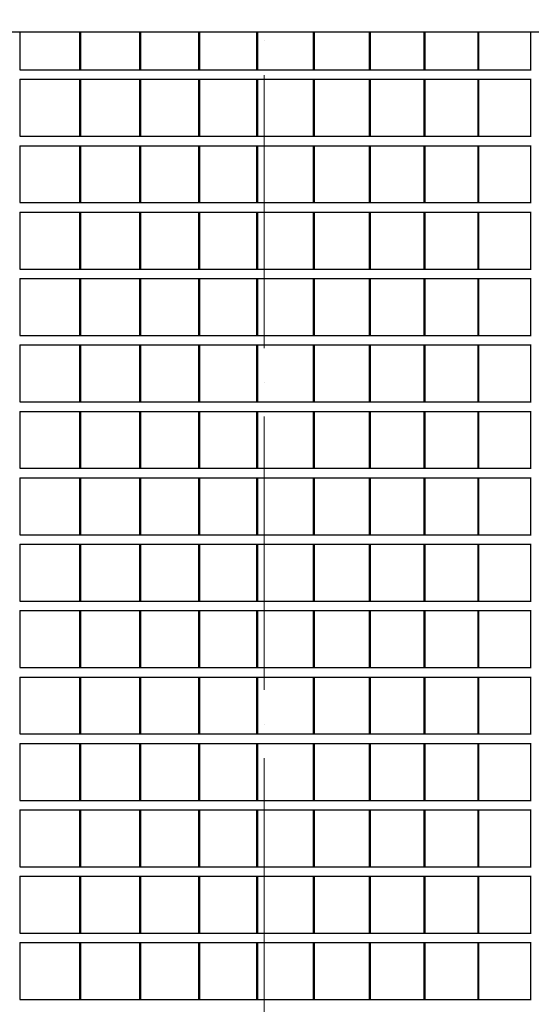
# Model space of a CAD drawing. Header units: millimetres. Extents: x 27034 to 255531, y -206966 to 210227.
# Tile 80 of 87: x 178067 to 180765, y 5333 to 10522. Entities that reach past the tile are written whole.
import ezdxf

# ---------------------------------------------------------------- set-up
doc = ezdxf.new("R2010")
doc.units = ezdxf.units.MM
doc.header["$LTSCALE"] = 0.05
doc.linetypes.add('ACAD_ISO04W100', pattern=[30, 24, -3, 0, -3])
for name, color, linetype, lineweight in [('001 Axis', 1, 'ACAD_ISO04W100', 13), ('A-Elev', 111, 'Continuous', 25), ('A-Sect-Thin', 31, 'Continuous', 25)]:
    doc.layers.add(name, color=color, linetype=linetype, lineweight=lineweight)
doc.layers.add('A-20--F1-WALLS', color=5, linetype='Continuous')

# ---------------------------------------------------------------- blocks, each defined once
blk = doc.blocks.new('*U36')
at = {"layer": 'A-Sect-Thin', "color": 252, "linetype": 'Continuous', "lineweight": 25}
for points in [[(4086.4, 4048), (4086.4, 4348)], [(4086.4, 4348), (4402.4, 4348)], [(4402.4, 4048), (4402.4, 4348)], [(4402.4, 4348), (4407.6, 4348)], [(4407.6, 4048), (4407.6, 4348)], [(4407.6, 4348), (4718.5, 4348)], [(4718.5, 4048), (4718.5, 4348)], [(4718.5, 4348), (4723.6, 4348)], [(4723.6, 4048), (4723.6, 4348)], [(4723.6, 4348), (5029.2, 4348)], [(5029.2, 4048), (5029.2, 4348)], [(5029.2, 4348), (5034.2, 4348)], [(5034.2, 4048), (5034.2, 4348)], [(5034.2, 4348), (5334.5, 4348)], [(5334.5, 4048), (5334.5, 4348)], [(5334.5, 4348), (5339.5, 4348)], [(5339.5, 4048), (5339.5, 4348)], [(5339.5, 4348), (5634.5, 4348)], [(5634.5, 4048), (5634.5, 4348)], [(5634.5, 4348), (5639.3, 4348)], [(5639.3, 4048), (5639.3, 4348)], [(5639.3, 4348), (5929, 4348)], [(5929, 4048), (5929, 4348)], [(5929, 4348), (5933.7, 4348)], [(5933.7, 4048), (5933.7, 4348)], [(5933.7, 4348), (6218, 4348)], [(6218, 4048), (6218, 4348)], [(6218, 4348), (6222.7, 4348)], [(6222.7, 4048), (6222.7, 4348)], [(6222.7, 4348), (6501.6, 4348)], [(6501.6, 4048), (6501.6, 4348)], [(6501.6, 4348), (6506.2, 4348)], [(6506.2, 4048), (6506.2, 4348)], [(6506.2, 4348), (6779.6, 4348)], [(6779.6, 4048), (6779.6, 4348)], [(6779.6, 4348), (6784.1, 4348)], [(4086.4, 4048), (4402.4, 4048)], [(4402.4, 4048), (4407.6, 4048)], [(4407.6, 4048), (4718.5, 4048)], [(4718.5, 4048), (4723.6, 4048)], [(4723.6, 4048), (5029.2, 4048)], [(5029.2, 4048), (5034.2, 4048)], [(5034.2, 4048), (5334.5, 4048)], [(5334.5, 4048), (5339.5, 4048)], [(5339.5, 4048), (5634.5, 4048)], [(5634.5, 4048), (5639.3, 4048)], [(5639.3, 4048), (5929, 4048)], [(5929, 4048), (5933.7, 4048)], [(5933.7, 4048), (6218, 4048)], [(6218, 4048), (6222.7, 4048)], [(6222.7, 4048), (6501.6, 4048)], [(6501.6, 4048), (6506.2, 4048)], [(6506.2, 4048), (6779.6, 4048)], [(6779.6, 4048), (6784.1, 4048)], [(4086.4, 3698), (4086.4, 3998)], [(4086.4, 3998), (4402.4, 3998)], [(4402.4, 3698), (4402.4, 3998)], [(4402.4, 3998), (4407.6, 3998)], [(4407.6, 3698), (4407.6, 3998)], [(4407.6, 3998), (4718.5, 3998)], [(4718.5, 3698), (4718.5, 3998)], [(4718.5, 3998), (4723.6, 3998)], [(4723.6, 3698), (4723.6, 3998)], [(4723.6, 3998), (5029.2, 3998)], [(5029.2, 3698), (5029.2, 3998)], [(5029.2, 3998), (5034.2, 3998)], [(5034.2, 3698), (5034.2, 3998)], [(5034.2, 3998), (5334.5, 3998)], [(5334.5, 3698), (5334.5, 3998)], [(5334.5, 3998), (5339.5, 3998)], [(5339.5, 3698), (5339.5, 3998)], [(5339.5, 3998), (5634.5, 3998)], [(5634.5, 3698), (5634.5, 3998)], [(5634.5, 3998), (5639.3, 3998)], [(5639.3, 3698), (5639.3, 3998)], [(5639.3, 3998), (5929, 3998)], [(5929, 3698), (5929, 3998)], [(5929, 3998), (5933.7, 3998)], [(5933.7, 3698), (5933.7, 3998)], [(5933.7, 3998), (6218, 3998)], [(6218, 3698), (6218, 3998)], [(6218, 3998), (6222.7, 3998)], [(6222.7, 3698), (6222.7, 3998)], [(6222.7, 3998), (6501.6, 3998)], [(6501.6, 3698), (6501.6, 3998)], [(6501.6, 3998), (6506.2, 3998)], [(6506.2, 3698), (6506.2, 3998)], [(6506.2, 3998), (6779.6, 3998)], [(6779.6, 3698), (6779.6, 3998)], [(6779.6, 3998), (6784.1, 3998)], [(4086.4, 3698), (4402.4, 3698)], [(4402.4, 3698), (4407.6, 3698)], [(4407.6, 3698), (4718.5, 3698)], [(4718.5, 3698), (4723.6, 3698)], [(4723.6, 3698), (5029.2, 3698)], [(5029.2, 3698), (5034.2, 3698)], [(5034.2, 3698), (5334.5, 3698)], [(5334.5, 3698), (5339.5, 3698)], [(5339.5, 3698), (5634.5, 3698)], [(5634.5, 3698), (5639.3, 3698)], [(5639.3, 3698), (5929, 3698)], [(5929, 3698), (5933.7, 3698)], [(5933.7, 3698), (6218, 3698)], [(6218, 3698), (6222.7, 3698)], [(6222.7, 3698), (6501.6, 3698)], [(6501.6, 3698), (6506.2, 3698)], [(6506.2, 3698), (6779.6, 3698)], [(6779.6, 3698), (6784.1, 3698)], [(4086.4, 3348), (4086.4, 3648)], [(4086.4, 3648), (4402.4, 3648)], [(4402.4, 3348), (4402.4, 3648)], [(4402.4, 3648), (4407.6, 3648)], [(4407.6, 3348), (4407.6, 3648)], [(4407.6, 3648), (4718.5, 3648)], [(4718.5, 3348), (4718.5, 3648)], [(4718.5, 3648), (4723.6, 3648)], [(4723.6, 3348), (4723.6, 3648)], [(4723.6, 3648), (5029.2, 3648)], [(5029.2, 3348), (5029.2, 3648)], [(5029.2, 3648), (5034.2, 3648)], [(5034.2, 3348), (5034.2, 3648)], [(5034.2, 3648), (5334.5, 3648)], [(5334.5, 3348), (5334.5, 3648)], [(5334.5, 3648), (5339.5, 3648)], [(5339.5, 3348), (5339.5, 3648)], [(5339.5, 3648), (5634.5, 3648)], [(5634.5, 3348), (5634.5, 3648)], [(5634.5, 3648), (5639.3, 3648)], [(5639.3, 3348), (5639.3, 3648)], [(5639.3, 3648), (5929, 3648)], [(5929, 3348), (5929, 3648)], [(5929, 3648), (5933.7, 3648)], [(5933.7, 3348), (5933.7, 3648)], [(5933.7, 3648), (6218, 3648)], [(6218, 3348), (6218, 3648)], [(6218, 3648), (6222.7, 3648)], [(6222.7, 3348), (6222.7, 3648)], [(6222.7, 3648), (6501.6, 3648)], [(6501.6, 3348), (6501.6, 3648)], [(6501.6, 3648), (6506.2, 3648)], [(6506.2, 3348), (6506.2, 3648)], [(6506.2, 3648), (6779.6, 3648)], [(6779.6, 3348), (6779.6, 3648)], [(6779.6, 3648), (6784.1, 3648)], [(4086.4, 3348), (4402.4, 3348)], [(4402.4, 3348), (4407.6, 3348)], [(4407.6, 3348), (4718.5, 3348)], [(4718.5, 3348), (4723.6, 3348)], [(4723.6, 3348), (5029.2, 3348)], [(5029.2, 3348), (5034.2, 3348)], [(5034.2, 3348), (5334.5, 3348)], [(5334.5, 3348), (5339.5, 3348)], [(5339.5, 3348), (5634.5, 3348)], [(5634.5, 3348), (5639.3, 3348)], [(5639.3, 3348), (5929, 3348)], [(5929, 3348), (5933.7, 3348)], [(5933.7, 3348), (6218, 3348)], [(6218, 3348), (6222.7, 3348)], [(6222.7, 3348), (6501.6, 3348)], [(6501.6, 3348), (6506.2, 3348)], [(6506.2, 3348), (6779.6, 3348)], [(6779.6, 3348), (6784.1, 3348)], [(4086.4, 2998), (4086.4, 3298)], [(4086.4, 3298), (4402.4, 3298)], [(4402.4, 2998), (4402.4, 3298)], [(4402.4, 3298), (4407.6, 3298)], [(4407.6, 2998), (4407.6, 3298)], [(4407.6, 3298), (4718.5, 3298)], [(4718.5, 2998), (4718.5, 3298)], [(4718.5, 3298), (4723.6, 3298)], [(4723.6, 2998), (4723.6, 3298)], [(4723.6, 3298), (5029.2, 3298)], [(5029.2, 2998), (5029.2, 3298)], [(5029.2, 3298), (5034.2, 3298)], [(5034.2, 2998), (5034.2, 3298)], [(5034.2, 3298), (5334.5, 3298)], [(5334.5, 2998), (5334.5, 3298)], [(5334.5, 3298), (5339.5, 3298)], [(5339.5, 2998), (5339.5, 3298)], [(5339.5, 3298), (5634.5, 3298)], [(5634.5, 2998), (5634.5, 3298)], [(5634.5, 3298), (5639.3, 3298)], [(5639.3, 2998), (5639.3, 3298)], [(5639.3, 3298), (5929, 3298)], [(5929, 2998), (5929, 3298)], [(5929, 3298), (5933.7, 3298)], [(5933.7, 2998), (5933.7, 3298)], [(5933.7, 3298), (6218, 3298)], [(6218, 2998), (6218, 3298)], [(6218, 3298), (6222.7, 3298)], [(6222.7, 2998), (6222.7, 3298)], [(6222.7, 3298), (6501.6, 3298)], [(6501.6, 2998), (6501.6, 3298)], [(6501.6, 3298), (6506.2, 3298)], [(6506.2, 2998), (6506.2, 3298)], [(6506.2, 3298), (6779.6, 3298)], [(6779.6, 2998), (6779.6, 3298)], [(6779.6, 3298), (6784.1, 3298)], [(4086.4, 2998), (4402.4, 2998)], [(4402.4, 2998), (4407.6, 2998)], [(4407.6, 2998), (4718.5, 2998)], [(4718.5, 2998), (4723.6, 2998)], [(4723.6, 2998), (5029.2, 2998)], [(5029.2, 2998), (5034.2, 2998)], [(5034.2, 2998), (5334.5, 2998)], [(5334.5, 2998), (5339.5, 2998)], [(5339.5, 2998), (5634.5, 2998)], [(5634.5, 2998), (5639.3, 2998)], [(5639.3, 2998), (5929, 2998)], [(5929, 2998), (5933.7, 2998)], [(5933.7, 2998), (6218, 2998)], [(6218, 2998), (6222.7, 2998)], [(6222.7, 2998), (6501.6, 2998)], [(6501.6, 2998), (6506.2, 2998)], [(6506.2, 2998), (6779.6, 2998)], [(6779.6, 2998), (6784.1, 2998)], [(4086.4, 2648), (4086.4, 2948)], [(4086.4, 2948), (4402.4, 2948)], [(4402.4, 2648), (4402.4, 2948)], [(4402.4, 2948), (4407.6, 2948)], [(4407.6, 2648), (4407.6, 2948)], [(4407.6, 2948), (4718.5, 2948)], [(4718.5, 2648), (4718.5, 2948)], [(4718.5, 2948), (4723.6, 2948)], [(4723.6, 2648), (4723.6, 2948)], [(4723.6, 2948), (5029.2, 2948)], [(5029.2, 2648), (5029.2, 2948)], [(5029.2, 2948), (5034.2, 2948)], [(5034.2, 2648), (5034.2, 2948)], [(5034.2, 2948), (5334.5, 2948)], [(5334.5, 2648), (5334.5, 2948)], [(5334.5, 2948), (5339.5, 2948)], [(5339.5, 2648), (5339.5, 2948)], [(5339.5, 2948), (5634.5, 2948)], [(5634.5, 2648), (5634.5, 2948)], [(5634.5, 2948), (5639.3, 2948)], [(5639.3, 2648), (5639.3, 2948)], [(5639.3, 2948), (5929, 2948)], [(5929, 2648), (5929, 2948)], [(5929, 2948), (5933.7, 2948)], [(5933.7, 2648), (5933.7, 2948)], [(5933.7, 2948), (6218, 2948)], [(6218, 2648), (6218, 2948)], [(6218, 2948), (6222.7, 2948)], [(6222.7, 2648), (6222.7, 2948)], [(6222.7, 2948), (6501.6, 2948)], [(6501.6, 2648), (6501.6, 2948)], [(6501.6, 2948), (6506.2, 2948)], [(6506.2, 2648), (6506.2, 2948)], [(6506.2, 2948), (6779.6, 2948)], [(6779.6, 2648), (6779.6, 2948)], [(6779.6, 2948), (6784.1, 2948)], [(4086.4, 2648), (4402.4, 2648)], [(4402.4, 2648), (4407.6, 2648)], [(4407.6, 2648), (4718.5, 2648)], [(4718.5, 2648), (4723.6, 2648)], [(4723.6, 2648), (5029.2, 2648)], [(5029.2, 2648), (5034.2, 2648)], [(5034.2, 2648), (5334.5, 2648)], [(5334.5, 2648), (5339.5, 2648)], [(5339.5, 2648), (5634.5, 2648)], [(5634.5, 2648), (5639.3, 2648)], [(5639.3, 2648), (5929, 2648)], [(5929, 2648), (5933.7, 2648)], [(5933.7, 2648), (6218, 2648)], [(6218, 2648), (6222.7, 2648)], [(6222.7, 2648), (6501.6, 2648)], [(6501.6, 2648), (6506.2, 2648)], [(6506.2, 2648), (6779.6, 2648)], [(6779.6, 2648), (6784.1, 2648)], [(4086.4, 2298), (4086.4, 2598)], [(4086.4, 2598), (4402.4, 2598)], [(4402.4, 2298), (4402.4, 2598)], [(4402.4, 2598), (4407.6, 2598)], [(4407.6, 2298), (4407.6, 2598)], [(4407.6, 2598), (4718.5, 2598)], [(4718.5, 2298), (4718.5, 2598)], [(4718.5, 2598), (4723.6, 2598)], [(4723.6, 2298), (4723.6, 2598)], [(4723.6, 2598), (5029.2, 2598)], [(5029.2, 2298), (5029.2, 2598)], [(5029.2, 2598), (5034.2, 2598)], [(5034.2, 2298), (5034.2, 2598)], [(5034.2, 2598), (5334.5, 2598)], [(5334.5, 2298), (5334.5, 2598)], [(5334.5, 2598), (5339.5, 2598)], [(5339.5, 2298), (5339.5, 2598)], [(5339.5, 2598), (5634.5, 2598)], [(5634.5, 2298), (5634.5, 2598)], [(5634.5, 2598), (5639.3, 2598)], [(5639.3, 2298), (5639.3, 2598)], [(5639.3, 2598), (5929, 2598)], [(5929, 2298), (5929, 2598)], [(5929, 2598), (5933.7, 2598)], [(5933.7, 2298), (5933.7, 2598)], [(5933.7, 2598), (6218, 2598)], [(6218, 2298), (6218, 2598)], [(6218, 2598), (6222.7, 2598)], [(6222.7, 2298), (6222.7, 2598)], [(6222.7, 2598), (6501.6, 2598)], [(6501.6, 2298), (6501.6, 2598)], [(6501.6, 2598), (6506.2, 2598)], [(6506.2, 2298), (6506.2, 2598)], [(6506.2, 2598), (6779.6, 2598)], [(6779.6, 2298), (6779.6, 2598)], [(6779.6, 2598), (6784.1, 2598)], [(4086.4, 2298), (4402.4, 2298)], [(4402.4, 2298), (4407.6, 2298)], [(4407.6, 2298), (4718.5, 2298)], [(4718.5, 2298), (4723.6, 2298)], [(4723.6, 2298), (5029.2, 2298)], [(5029.2, 2298), (5034.2, 2298)], [(5034.2, 2298), (5334.5, 2298)], [(5334.5, 2298), (5339.5, 2298)], [(5339.5, 2298), (5634.5, 2298)], [(5634.5, 2298), (5639.3, 2298)], [(5639.3, 2298), (5929, 2298)], [(5929, 2298), (5933.7, 2298)], [(5933.7, 2298), (6218, 2298)], [(6218, 2298), (6222.7, 2298)], [(6222.7, 2298), (6501.6, 2298)], [(6501.6, 2298), (6506.2, 2298)], [(6506.2, 2298), (6779.6, 2298)], [(6779.6, 2298), (6784.1, 2298)], [(4086.4, 1948), (4086.4, 2248)], [(4086.4, 2248), (4402.4, 2248)], [(4402.4, 1948), (4402.4, 2248)], [(4402.4, 2248), (4407.6, 2248)], [(4407.6, 1948), (4407.6, 2248)], [(4407.6, 2248), (4718.5, 2248)], [(4718.5, 1948), (4718.5, 2248)], [(4718.5, 2248), (4723.6, 2248)], [(4723.6, 1948), (4723.6, 2248)], [(4723.6, 2248), (5029.2, 2248)], [(5029.2, 1948), (5029.2, 2248)], [(5029.2, 2248), (5034.2, 2248)], [(5034.2, 1948), (5034.2, 2248)], [(5034.2, 2248), (5334.5, 2248)], [(5334.5, 1948), (5334.5, 2248)], [(5334.5, 2248), (5339.5, 2248)], [(5339.5, 1948), (5339.5, 2248)], [(5339.5, 2248), (5634.5, 2248)], [(5634.5, 1948), (5634.5, 2248)], [(5634.5, 2248), (5639.3, 2248)], [(5639.3, 1948), (5639.3, 2248)], [(5639.3, 2248), (5929, 2248)], [(5929, 1948), (5929, 2248)], [(5929, 2248), (5933.7, 2248)], [(5933.7, 1948), (5933.7, 2248)], [(5933.7, 2248), (6218, 2248)], [(6218, 1948), (6218, 2248)], [(6218, 2248), (6222.7, 2248)], [(6222.7, 1948), (6222.7, 2248)], [(6222.7, 2248), (6501.6, 2248)], [(6501.6, 1948), (6501.6, 2248)], [(6501.6, 2248), (6506.2, 2248)], [(6506.2, 1948), (6506.2, 2248)], [(6506.2, 2248), (6779.6, 2248)], [(6779.6, 1948), (6779.6, 2248)], [(6779.6, 2248), (6784.1, 2248)], [(4086.4, 1948), (4402.4, 1948)], [(4402.4, 1948), (4407.6, 1948)], [(4407.6, 1948), (4718.5, 1948)], [(4718.5, 1948), (4723.6, 1948)], [(4723.6, 1948), (5029.2, 1948)], [(5029.2, 1948), (5034.2, 1948)], [(5034.2, 1948), (5334.5, 1948)], [(5334.5, 1948), (5339.5, 1948)], [(5339.5, 1948), (5634.5, 1948)], [(5634.5, 1948), (5639.3, 1948)], [(5639.3, 1948), (5929, 1948)], [(5929, 1948), (5933.7, 1948)], [(5933.7, 1948), (6218, 1948)], [(6218, 1948), (6222.7, 1948)], [(6222.7, 1948), (6501.6, 1948)], [(6501.6, 1948), (6506.2, 1948)], [(6506.2, 1948), (6779.6, 1948)], [(6779.6, 1948), (6784.1, 1948)], [(4086.4, 1598), (4086.4, 1898)], [(4086.4, 1898), (4402.4, 1898)], [(4402.4, 1598), (4402.4, 1898)], [(4402.4, 1898), (4407.6, 1898)], [(4407.6, 1598), (4407.6, 1898)], [(4407.6, 1898), (4718.5, 1898)], [(4718.5, 1598), (4718.5, 1898)], [(4718.5, 1898), (4723.6, 1898)], [(4723.6, 1598), (4723.6, 1898)], [(4723.6, 1898), (5029.2, 1898)], [(5029.2, 1598), (5029.2, 1898)], [(5029.2, 1898), (5034.2, 1898)], [(5034.2, 1598), (5034.2, 1898)], [(5034.2, 1898), (5334.5, 1898)], [(5334.5, 1598), (5334.5, 1898)], [(5334.5, 1898), (5339.5, 1898)], [(5339.5, 1598), (5339.5, 1898)], [(5339.5, 1898), (5634.5, 1898)], [(5634.5, 1598), (5634.5, 1898)], [(5634.5, 1898), (5639.3, 1898)], [(5639.3, 1598), (5639.3, 1898)], [(5639.3, 1898), (5929, 1898)], [(5929, 1598), (5929, 1898)], [(5929, 1898), (5933.7, 1898)], [(5933.7, 1598), (5933.7, 1898)], [(5933.7, 1898), (6218, 1898)], [(6218, 1598), (6218, 1898)], [(6218, 1898), (6222.7, 1898)], [(6222.7, 1598), (6222.7, 1898)], [(6222.7, 1898), (6501.6, 1898)], [(6501.6, 1598), (6501.6, 1898)], [(6501.6, 1898), (6506.2, 1898)], [(6506.2, 1598), (6506.2, 1898)], [(6506.2, 1898), (6779.6, 1898)], [(6779.6, 1598), (6779.6, 1898)], [(6779.6, 1898), (6784.1, 1898)], [(4086.4, 1598), (4402.4, 1598)], [(4402.4, 1598), (4407.6, 1598)], [(4407.6, 1598), (4718.5, 1598)], [(4718.5, 1598), (4723.6, 1598)], [(4723.6, 1598), (5029.2, 1598)], [(5029.2, 1598), (5034.2, 1598)], [(5034.2, 1598), (5334.5, 1598)], [(5334.5, 1598), (5339.5, 1598)], [(5339.5, 1598), (5634.5, 1598)], [(5634.5, 1598), (5639.3, 1598)], [(5639.3, 1598), (5929, 1598)], [(5929, 1598), (5933.7, 1598)], [(5933.7, 1598), (6218, 1598)], [(6218, 1598), (6222.7, 1598)], [(6222.7, 1598), (6501.6, 1598)], [(6501.6, 1598), (6506.2, 1598)], [(6506.2, 1598), (6779.6, 1598)], [(6779.6, 1598), (6784.1, 1598)], [(4086.4, 1248), (4086.4, 1548)], [(4086.4, 1548), (4402.4, 1548)], [(4402.4, 1248), (4402.4, 1548)], [(4402.4, 1548), (4407.6, 1548)], [(4407.6, 1248), (4407.6, 1548)], [(4407.6, 1548), (4718.5, 1548)], [(4718.5, 1248), (4718.5, 1548)], [(4718.5, 1548), (4723.6, 1548)], [(4723.6, 1248), (4723.6, 1548)], [(4723.6, 1548), (5029.2, 1548)], [(5029.2, 1248), (5029.2, 1548)], [(5029.2, 1548), (5034.2, 1548)], [(5034.2, 1248), (5034.2, 1548)], [(5034.2, 1548), (5334.5, 1548)], [(5334.5, 1248), (5334.5, 1548)], [(5334.5, 1548), (5339.5, 1548)], [(5339.5, 1248), (5339.5, 1548)], [(5339.5, 1548), (5634.5, 1548)], [(5634.5, 1248), (5634.5, 1548)], [(5634.5, 1548), (5639.3, 1548)], [(5639.3, 1248), (5639.3, 1548)], [(5639.3, 1548), (5929, 1548)], [(5929, 1248), (5929, 1548)], [(5929, 1548), (5933.7, 1548)], [(5933.7, 1248), (5933.7, 1548)], [(5933.7, 1548), (6218, 1548)], [(6218, 1248), (6218, 1548)], [(6218, 1548), (6222.7, 1548)], [(6222.7, 1248), (6222.7, 1548)], [(6222.7, 1548), (6501.6, 1548)], [(6501.6, 1248), (6501.6, 1548)], [(6501.6, 1548), (6506.2, 1548)], [(6506.2, 1248), (6506.2, 1548)], [(6506.2, 1548), (6779.6, 1548)], [(6779.6, 1248), (6779.6, 1548)], [(6779.6, 1548), (6784.1, 1548)], [(4086.4, 1248), (4402.4, 1248)], [(4402.4, 1248), (4407.6, 1248)], [(4407.6, 1248), (4718.5, 1248)], [(4718.5, 1248), (4723.6, 1248)], [(4723.6, 1248), (5029.2, 1248)], [(5029.2, 1248), (5034.2, 1248)], [(5034.2, 1248), (5334.5, 1248)], [(5334.5, 1248), (5339.5, 1248)], [(5339.5, 1248), (5634.5, 1248)], [(5634.5, 1248), (5639.3, 1248)], [(5639.3, 1248), (5929, 1248)], [(5929, 1248), (5933.7, 1248)], [(5933.7, 1248), (6218, 1248)], [(6218, 1248), (6222.7, 1248)], [(6222.7, 1248), (6501.6, 1248)], [(6501.6, 1248), (6506.2, 1248)], [(6506.2, 1248), (6779.6, 1248)], [(6779.6, 1248), (6784.1, 1248)], [(4086.4, 898), (4086.4, 1198)], [(4086.4, 1198), (4402.4, 1198)], [(4402.4, 898), (4402.4, 1198)], [(4402.4, 1198), (4407.6, 1198)], [(4407.6, 898), (4407.6, 1198)], [(4407.6, 1198), (4718.5, 1198)], [(4718.5, 898), (4718.5, 1198)], [(4718.5, 1198), (4723.6, 1198)], [(4723.6, 898), (4723.6, 1198)], [(4723.6, 1198), (5029.2, 1198)], [(5029.2, 898), (5029.2, 1198)], [(5029.2, 1198), (5034.2, 1198)], [(5034.2, 898), (5034.2, 1198)], [(5034.2, 1198), (5334.5, 1198)], [(5334.5, 898), (5334.5, 1198)], [(5334.5, 1198), (5339.5, 1198)], [(5339.5, 898), (5339.5, 1198)], [(5339.5, 1198), (5634.5, 1198)], [(5634.5, 898), (5634.5, 1198)], [(5634.5, 1198), (5639.3, 1198)], [(5639.3, 898), (5639.3, 1198)], [(5639.3, 1198), (5929, 1198)], [(5929, 898), (5929, 1198)], [(5929, 1198), (5933.7, 1198)], [(5933.7, 898), (5933.7, 1198)], [(5933.7, 1198), (6218, 1198)], [(6218, 898), (6218, 1198)], [(6218, 1198), (6222.7, 1198)], [(6222.7, 898), (6222.7, 1198)], [(6222.7, 1198), (6501.6, 1198)], [(6501.6, 898), (6501.6, 1198)], [(6501.6, 1198), (6506.2, 1198)], [(6506.2, 898), (6506.2, 1198)], [(6506.2, 1198), (6779.6, 1198)], [(6779.6, 898), (6779.6, 1198)], [(6779.6, 1198), (6784.1, 1198)], [(4086.4, 898), (4402.4, 898)], [(4402.4, 898), (4407.6, 898)], [(4407.6, 898), (4718.5, 898)], [(4718.5, 898), (4723.6, 898)], [(4723.6, 898), (5029.2, 898)], [(5029.2, 898), (5034.2, 898)], [(5034.2, 898), (5334.5, 898)], [(5334.5, 898), (5339.5, 898)], [(5339.5, 898), (5634.5, 898)], [(5634.5, 898), (5639.3, 898)], [(5639.3, 898), (5929, 898)], [(5929, 898), (5933.7, 898)], [(5933.7, 898), (6218, 898)], [(6218, 898), (6222.7, 898)], [(6222.7, 898), (6501.6, 898)], [(6501.6, 898), (6506.2, 898)], [(6506.2, 898), (6779.6, 898)], [(6779.6, 898), (6784.1, 898)], [(4086.4, 548), (4086.4, 848)], [(4086.4, 848), (4402.4, 848)], [(4402.4, 548), (4402.4, 848)], [(4402.4, 848), (4407.6, 848)], [(4407.6, 548), (4407.6, 848)], [(4407.6, 848), (4718.5, 848)], [(4718.5, 548), (4718.5, 848)], [(4718.5, 848), (4723.6, 848)], [(4723.6, 548), (4723.6, 848)], [(4723.6, 848), (5029.2, 848)], [(5029.2, 548), (5029.2, 848)], [(5029.2, 848), (5034.2, 848)], [(5034.2, 548), (5034.2, 848)], [(5034.2, 848), (5334.5, 848)], [(5334.5, 548), (5334.5, 848)], [(5334.5, 848), (5339.5, 848)], [(5339.5, 548), (5339.5, 848)], [(5339.5, 848), (5634.5, 848)], [(5634.5, 548), (5634.5, 848)], [(5634.5, 848), (5639.3, 848)], [(5639.3, 548), (5639.3, 848)], [(5639.3, 848), (5929, 848)], [(5929, 548), (5929, 848)], [(5929, 848), (5933.7, 848)], [(5933.7, 548), (5933.7, 848)], [(5933.7, 848), (6218, 848)], [(6218, 548), (6218, 848)], [(6218, 848), (6222.7, 848)], [(6222.7, 548), (6222.7, 848)], [(6222.7, 848), (6501.6, 848)], [(6501.6, 548), (6501.6, 848)], [(6501.6, 848), (6506.2, 848)], [(6506.2, 548), (6506.2, 848)], [(6506.2, 848), (6779.6, 848)], [(6779.6, 548), (6779.6, 848)], [(6779.6, 848), (6784.1, 848)], [(4086.4, 548), (4402.4, 548)], [(4402.4, 548), (4407.6, 548)], [(4407.6, 548), (4718.5, 548)], [(4718.5, 548), (4723.6, 548)], [(4723.6, 548), (5029.2, 548)], [(5029.2, 548), (5034.2, 548)], [(5034.2, 548), (5334.5, 548)], [(5334.5, 548), (5339.5, 548)], [(5339.5, 548), (5634.5, 548)], [(5634.5, 548), (5639.3, 548)], [(5639.3, 548), (5929, 548)], [(5929, 548), (5933.7, 548)], [(5933.7, 548), (6218, 548)], [(6218, 548), (6222.7, 548)], [(6222.7, 548), (6501.6, 548)], [(6501.6, 548), (6506.2, 548)], [(6506.2, 548), (6779.6, 548)], [(6779.6, 548), (6784.1, 548)], [(4086.4, 198), (4086.4, 498)], [(4086.4, 498), (4402.4, 498)], [(4402.4, 198), (4402.4, 498)], [(4402.4, 498), (4407.6, 498)], [(4407.6, 198), (4407.6, 498)], [(4407.6, 498), (4718.5, 498)], [(4718.5, 198), (4718.5, 498)], [(4718.5, 498), (4723.6, 498)], [(4723.6, 198), (4723.6, 498)], [(4723.6, 498), (5029.2, 498)], [(5029.2, 198), (5029.2, 498)], [(5029.2, 498), (5034.2, 498)], [(5034.2, 198), (5034.2, 498)], [(5034.2, 498), (5334.5, 498)], [(5334.5, 198), (5334.5, 498)], [(5334.5, 498), (5339.5, 498)], [(5339.5, 198), (5339.5, 498)], [(5339.5, 498), (5634.5, 498)], [(5634.5, 198), (5634.5, 498)], [(5634.5, 498), (5639.3, 498)], [(5639.3, 198), (5639.3, 498)], [(5639.3, 498), (5929, 498)], [(5929, 198), (5929, 498)], [(5929, 498), (5933.7, 498)], [(5933.7, 198), (5933.7, 498)], [(5933.7, 498), (6218, 498)], [(6218, 198), (6218, 498)], [(6218, 498), (6222.7, 498)], [(6222.7, 198), (6222.7, 498)], [(6222.7, 498), (6501.6, 498)], [(6501.6, 198), (6501.6, 498)], [(6501.6, 498), (6506.2, 498)], [(6506.2, 198), (6506.2, 498)], [(6506.2, 498), (6779.6, 498)], [(6779.6, 198), (6779.6, 498)], [(6779.6, 498), (6784.1, 498)], [(4086.4, 198), (4402.4, 198)], [(4402.4, 198), (4407.6, 198)], [(4407.6, 198), (4718.5, 198)], [(4718.5, 198), (4723.6, 198)], [(4723.6, 198), (5029.2, 198)], [(5029.2, 198), (5034.2, 198)], [(5034.2, 198), (5334.5, 198)], [(5334.5, 198), (5339.5, 198)], [(5339.5, 198), (5634.5, 198)], [(5634.5, 198), (5639.3, 198)], [(5639.3, 198), (5929, 198)], [(5929, 198), (5933.7, 198)], [(5933.7, 198), (6218, 198)], [(6218, 198), (6222.7, 198)], [(6222.7, 198), (6501.6, 198)], [(6501.6, 198), (6506.2, 198)], [(6506.2, 198), (6779.6, 198)], [(6779.6, 198), (6784.1, 198)], [(4086.4, -152), (4086.4, 148)], [(4086.4, 148), (4402.4, 148)], [(4402.4, -152), (4402.4, 148)], [(4402.4, 148), (4407.6, 148)], [(4407.6, -152), (4407.6, 148)], [(4407.6, 148), (4718.5, 148)], [(4718.5, -152), (4718.5, 148)], [(4718.5, 148), (4723.6, 148)], [(4723.6, -152), (4723.6, 148)], [(4723.6, 148), (5029.2, 148)], [(5029.2, -152), (5029.2, 148)], [(5029.2, 148), (5034.2, 148)], [(5034.2, -152), (5034.2, 148)], [(5034.2, 148), (5334.5, 148)], [(5334.5, -152), (5334.5, 148)], [(5334.5, 148), (5339.5, 148)], [(5339.5, -152), (5339.5, 148)], [(5339.5, 148), (5634.5, 148)], [(5634.5, -152), (5634.5, 148)], [(5634.5, 148), (5639.3, 148)], [(5639.3, -152), (5639.3, 148)], [(5639.3, 148), (5929, 148)], [(5929, -152), (5929, 148)], [(5929, 148), (5933.7, 148)], [(5933.7, -152), (5933.7, 148)], [(5933.7, 148), (6218, 148)], [(6218, -152), (6218, 148)], [(6218, 148), (6222.7, 148)], [(6222.7, -152), (6222.7, 148)], [(6222.7, 148), (6501.6, 148)], [(6501.6, -152), (6501.6, 148)], [(6501.6, 148), (6506.2, 148)], [(6506.2, -152), (6506.2, 148)], [(6506.2, 148), (6779.6, 148)], [(6779.6, -152), (6779.6, 148)], [(6779.6, 148), (6784.1, 148)], [(4086.4, -152), (4402.4, -152)], [(4402.4, -152), (4407.6, -152)], [(4407.6, -152), (4718.5, -152)], [(4718.5, -152), (4723.6, -152)], [(4723.6, -152), (5029.2, -152)], [(5029.2, -152), (5034.2, -152)], [(5034.2, -152), (5334.5, -152)], [(5334.5, -152), (5339.5, -152)], [(5339.5, -152), (5634.5, -152)], [(5634.5, -152), (5639.3, -152)], [(5639.3, -152), (5929, -152)], [(5929, -152), (5933.7, -152)], [(5933.7, -152), (6218, -152)], [(6218, -152), (6222.7, -152)], [(6222.7, -152), (6501.6, -152)], [(6501.6, -152), (6506.2, -152)], [(6506.2, -152), (6779.6, -152)], [(6779.6, -152), (6784.1, -152)], [(4086.4, -502), (4086.4, -202)], [(4086.4, -202), (4402.4, -202)], [(4402.4, -502), (4402.4, -202)], [(4402.4, -202), (4407.6, -202)], [(4407.6, -502), (4407.6, -202)], [(4407.6, -202), (4718.5, -202)], [(4718.5, -502), (4718.5, -202)], [(4718.5, -202), (4723.6, -202)], [(4723.6, -502), (4723.6, -202)], [(4723.6, -202), (5029.2, -202)], [(5029.2, -502), (5029.2, -202)], [(5029.2, -202), (5034.2, -202)], [(5034.2, -502), (5034.2, -202)], [(5034.2, -202), (5334.5, -202)], [(5334.5, -502), (5334.5, -202)], [(5334.5, -202), (5339.5, -202)], [(5339.5, -502), (5339.5, -202)], [(5339.5, -202), (5634.5, -202)], [(5634.5, -502), (5634.5, -202)], [(5634.5, -202), (5639.3, -202)], [(5639.3, -502), (5639.3, -202)], [(5639.3, -202), (5929, -202)], [(5929, -502), (5929, -202)], [(5929, -202), (5933.7, -202)], [(5933.7, -502), (5933.7, -202)], [(5933.7, -202), (6218, -202)], [(6218, -502), (6218, -202)], [(6218, -202), (6222.7, -202)], [(6222.7, -502), (6222.7, -202)], [(6222.7, -202), (6501.6, -202)], [(6501.6, -502), (6501.6, -202)], [(6501.6, -202), (6506.2, -202)], [(6506.2, -502), (6506.2, -202)], [(6506.2, -202), (6779.6, -202)], [(6779.6, -502), (6779.6, -202)], [(6779.6, -202), (6784.1, -202)], [(4086.4, -502), (4402.4, -502)], [(4402.4, -502), (4407.6, -502)], [(4407.6, -502), (4718.5, -502)], [(4718.5, -502), (4723.6, -502)], [(4723.6, -502), (5029.2, -502)], [(5029.2, -502), (5034.2, -502)], [(5034.2, -502), (5334.5, -502)], [(5334.5, -502), (5339.5, -502)], [(5339.5, -502), (5634.5, -502)], [(5634.5, -502), (5639.3, -502)], [(5639.3, -502), (5929, -502)], [(5929, -502), (5933.7, -502)], [(5933.7, -502), (6218, -502)], [(6218, -502), (6222.7, -502)], [(6222.7, -502), (6501.6, -502)], [(6501.6, -502), (6506.2, -502)], [(6506.2, -502), (6779.6, -502)], [(6779.6, -502), (6784.1, -502)], [(4086.4, -752), (4086.4, -552)], [(4086.4, -552), (4402.4, -552)], [(4402.4, -752), (4402.4, -552)], [(4402.4, -552), (4407.6, -552)], [(4407.6, -752), (4407.6, -552)], [(4407.6, -552), (4718.5, -552)], [(4718.5, -752), (4718.5, -552)], [(4718.5, -552), (4723.6, -552)], [(4723.6, -752), (4723.6, -552)], [(4723.6, -552), (5029.2, -552)], [(5029.2, -752), (5029.2, -552)], [(5029.2, -552), (5034.2, -552)], [(5034.2, -752), (5034.2, -552)], [(5034.2, -552), (5334.5, -552)], [(5334.5, -752), (5334.5, -552)], [(5334.5, -552), (5339.5, -552)], [(5339.5, -752), (5339.5, -552)], [(5339.5, -552), (5634.5, -552)], [(5634.5, -752), (5634.5, -552)], [(5634.5, -552), (5639.3, -552)], [(5639.3, -752), (5639.3, -552)], [(5639.3, -552), (5929, -552)], [(5929, -752), (5929, -552)], [(5929, -552), (5933.7, -552)], [(5933.7, -752), (5933.7, -552)], [(5933.7, -552), (6218, -552)], [(6218, -752), (6218, -552)], [(6218, -552), (6222.7, -552)], [(6222.7, -752), (6222.7, -552)], [(6222.7, -552), (6501.6, -552)], [(6501.6, -752), (6501.6, -552)], [(6501.6, -552), (6506.2, -552)], [(6506.2, -752), (6506.2, -552)], [(6506.2, -552), (6779.6, -552)], [(6779.6, -752), (6779.6, -552)], [(6779.6, -552), (6784.1, -552)]]:
    blk.add_lwpolyline(points, dxfattribs=at)

msp = doc.modelspace()

# ---------------------------------------------------------------- linework, layer by layer
at = {"layer": '001 Axis', "ltscale": 1200}
msp.add_line((179355.9, 24630.9, -4196.2), (179355.9, -13240.5, -4196.2), dxfattribs=at)
at = {"layer": 'A-20--F1-WALLS'}
msp.add_line((168058, 10457.8, -12928.7), (181554.6, 10457.8, -19656.6), dxfattribs=at)

# ---------------------------------------------------------------- block references
at = {"layer": 'A-Elev', "color": 3, "linetype": 'Continuous', "lineweight": 30, "xscale": -1, "rotation": 180}
msp.add_blockref('*U36', (173980.8, 9705.7, -20696.3), dxfattribs=at)

doc.saveas('drawing.dxf')
